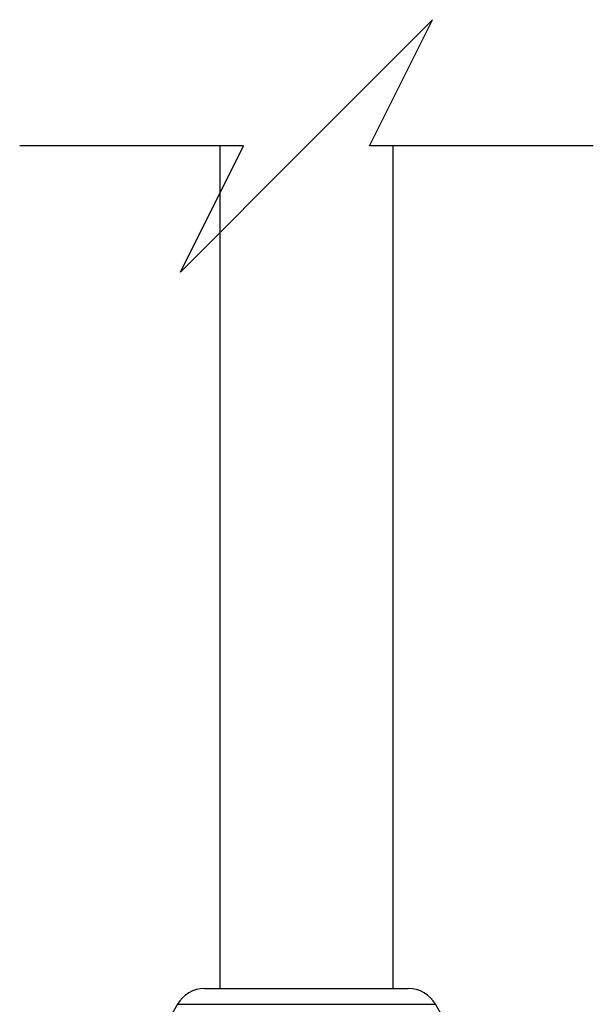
# Model space of a CAD drawing. Header units: millimetres. Extents: x 13 to 546, y 13 to 419.
# Tile 15 of 18: x 322 to 340, y 134 to 165. Entities that reach past the tile are written whole.
import ezdxf

# ---------------------------------------------------------------- set-up
doc = ezdxf.new("R2010")
doc.units = ezdxf.units.MM
doc.header["$LTSCALE"] = 2
doc.layers.add('DIMENSIONS', color=140, linetype='Continuous', lineweight=25)

msp = doc.modelspace()

# ---------------------------------------------------------------- linework, layer by layer
for p, q in [((327.871, 161.004), (327.871, 134.288)), ((333.371, 134.288), (333.371, 161.004)), ((327.391, 134.288), (333.85, 134.288)), ((326.525, 133.788), (325.371, 131.788)), ((326.525, 133.788), (334.716, 133.788)), ((335.871, 131.788), (334.716, 133.788))]:
    msp.add_line(p, q)
for centre, start, end in [((327.391, 133.288), 89.9989, 150.0012), ((333.85, 133.288), 29.9988, 90.0011)]:
    msp.add_arc(centre, 1, start, end)
at = {"layer": 'DIMENSIONS', "color": 140}
for p, q in [((334.621, 165.004), (330.621, 161.004)), ((332.621, 161.004), (334.621, 165.004)), ((328.621, 161.004), (321.521, 161.004)), ((330.621, 161.004), (326.621, 157.004)), ((326.621, 157.004), (328.621, 161.004)), ((339.721, 161.004), (332.621, 161.004))]:
    msp.add_line(p, q, dxfattribs=at)

doc.saveas('drawing.dxf')
